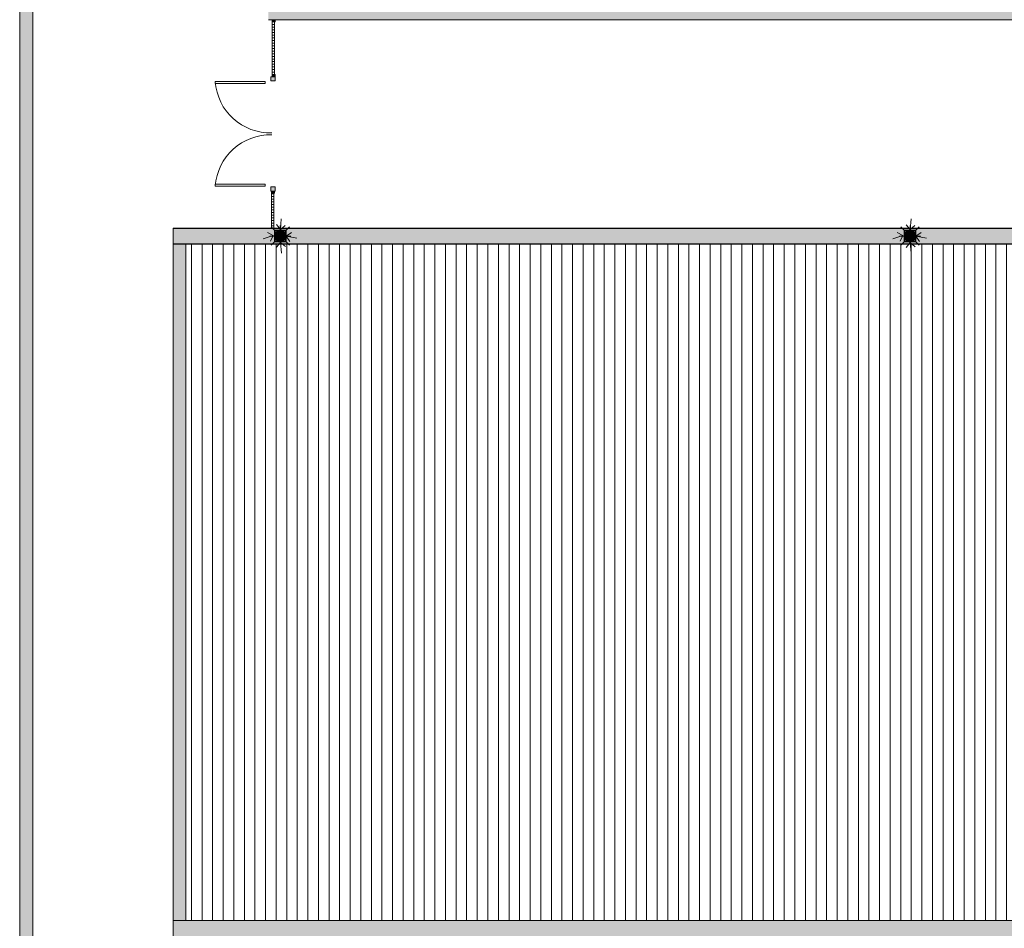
# Model space of a CAD drawing. Header units: millimetres. Extents: x 992 to 119315, y -26483 to 33271.
# Tile 3 of 110: x 27797 to 46400, y -10375 to 6793. Entities that reach past the tile are written whole.
import ezdxf

# ---------------------------------------------------------------- set-up
doc = ezdxf.new("R2010")
doc.units = ezdxf.units.MM
for name, color, linetype, lineweight in [('A-DETL', 90, 'Continuous', 9), ('A-DETL-MBND', 5, 'Continuous', 9), ('A-DETL-THIN', 151, 'Continuous', 9), ('A-DOOR', 31, 'Continuous', 9), ('A-FLOR', 192, 'Continuous', 18), ('A-FLOR-PATT', 8, 'Continuous', 18), ('A-GLAZ-CURT', 52, 'Continuous', 9), ('A-GLAZ-CWMG', 51, 'Continuous', 9), ('A-ROOF', 132, 'Continuous', 9), ('A-ROOF-OTLN', 132, 'Continuous', 9), ('A-ROOF-PATT', 132, 'Continuous', 9), ('P-PIPE', 3, 'Continuous', 9), ('P-SANR-FIXT', 6, 'Continuous', 9)]:
    doc.layers.add(name, color=color, linetype=linetype, lineweight=lineweight)

# ---------------------------------------------------------------- blocks, each defined once
blk = doc.blocks.new('PLUV_Grelha Ralo Hemisférico_Abacaxi - Grelha Abacaxi-25607402-PLANTA DE CAIMENTO DE PISOS - COBERTURA')
at = {"layer": 'P-SANR-FIXT'}
for points in [[(-3, -102), (-2, -30), (0, -30), (0, -10), (-5, -9), (-9, -5), (-10, 0), (-9, 5), (-5, 9), (0, 10), (0, 30), (-3, 30), (-3, 102), (-38, 95), (-49, 90), (-13, 27), (-18, 25), (-53, 87), (-66, 79), (-87, 53), (-25, 17), (-27, 13), (-90, 49), (-101, 18), (-102, 2), (-30, 2), (-30, -3), (-102, -3), (-100, -21), (-90, -49), (-27, -13), (-25, -18), (-87, -53), (-61, -82), (-53, -87), (-17, -25), (-13, -27), (-49, -90), (-35, -96), (-15, -100)], [(3, -102), (38, -95), (49, -90), (13, -27), (18, -25), (53, -87), (67, -77), (87, -53), (25, -17), (27, -13), (90, -49), (101, -18), (102, -3), (30, -2), (30, 2), (102, 2), (100, 21), (90, 49), (27, 13), (25, 18), (87, 53), (63, 81), (53, 87), (17, 25), (13, 28), (49, 90), (34, 97), (3, 102), (2, 30), (0, 30), (0, 10), (5, 9), (9, 5), (10, 0), (9, -5), (5, -9), (0, -10), (0, -30), (3, -30), (3, -100)]]:
    blk.add_hatch(color=252, dxfattribs=at).paths.add_polyline_path(points)
h = blk.add_hatch(color=252, dxfattribs=at)
h.paths.add_polyline_path([(102, -3), (102, -2), (102, 2), (100, 2), (101, -3)])
h.paths.add_polyline_path([(-102, -3), (-100, -2), (-101, 2), (-102, 2), (-102, -3)])
h = blk.add_hatch(color=252, dxfattribs=at)
h.paths.add_polyline_path([(-49, -85), (-52, -84), (-51, -85), (-49, -85)])
h.paths.add_polyline_path([(-48, -88), (-48, -86), (-48, -87), (-48, -88)])
h.paths.add_polyline_path([(-98, 0), (-98, 2), (-100, 2)])
h.paths.add_polyline_path([(-100, -3), (-98, -3), (-100, -2), (-100, -3)])
h.paths.add_polyline_path([(-51, 84), (-50, 85), (-52, 85)])
h.paths.add_polyline_path([(-49, 85), (-47, 87), (-48, 87), (-49, 85)])
h = blk.add_hatch(color=252, dxfattribs=at)
h.paths.add_polyline_path([(87, -53), (90, -49), (88, -48), (85, -52), (87, -53)])
h.paths.add_polyline_path([(-88, 48), (-85, 52), (-87, 53), (-90, 49), (-88, 48)])
h = blk.add_hatch(color=252, dxfattribs=at)
h.paths.add_polyline_path([(-87, -53), (-85, -52), (-88, -48), (-89, -50), (-88, -52)])
h.paths.add_polyline_path([(88, 48), (89, 50), (87, 53), (85, 52), (88, 48)])
h = blk.add_hatch(color=252, dxfattribs=at)
h.paths.add_polyline_path([(-49, -90), (-48, -87), (-52, -86), (-53, -87), (-49, -90)])
h.paths.add_polyline_path([(52, 85), (53, 87), (49, 90), (49, 87), (52, 85)])
h = blk.add_hatch(color=252, dxfattribs=at)
h.paths.add_polyline_path([(49, -90), (53, -87), (51, -86), (48, -88), (49, -90)])
h.paths.add_polyline_path([(-52, 85), (-48, 88), (-50, 89), (-53, 87), (-52, 85)])
h = blk.add_hatch(color=252, dxfattribs=at)
h.paths.add_polyline_path([(49, -85), (52, -85), (51, -84), (49, -85)])
h.paths.add_polyline_path([(48, -88), (48, -86), (47, -87), (48, -88)])
h.paths.add_polyline_path([(98, 0), (100, 2), (98, 2)])
h.paths.add_polyline_path([(100, -3), (100, -2), (98, 0), (98, -3)])
h.paths.add_polyline_path([(51, 84), (52, 85), (50, 85)])
h.paths.add_polyline_path([(49, 85), (48, 88), (48, 86), (49, 85)])
at = {"layer": 'P-SANR-FIXT', "color": 253}
for p, q in [((-102, 2), (-30, 2)), ((-27, 13), (-90, 49)), ((-87, 53), (-25, 17)), ((-17, 25), (-53, 87)), ((-49, 90), (-13, 27)), ((-3, 30), (-3, 102)), ((3, 102), (3, 30)), ((13, 27), (49, 90)), ((53, 87), (17, 25)), ((25, 17), (87, 53)), ((90, 49), (27, 13)), ((30, 2), (102, 2)), ((-30, -3), (-102, -3)), ((-90, -49), (-27, -13)), ((-25, -17), (-87, -53)), ((-53, -87), (-17, -25)), ((-13, -27), (-49, -90)), ((-3, -102), (-3, -30)), ((3, -30), (3, -102)), ((49, -90), (13, -27)), ((17, -25), (53, -87)), ((87, -53), (25, -17)), ((27, -13), (90, -49)), ((102, -3), (30, -3))]:
    blk.add_line(p, q, dxfattribs=at)
at = {"layer": 'P-SANR-FIXT', "color": 253, "flags": 128}
for points in [[(0, 102), (-4, 102), (-8, 102), (-12, 102), (-16, 101), (-20, 100), (-24, 100), (-28, 99), (-32, 97), (-36, 96), (-40, 94), (-44, 93), (-47, 91), (-51, 89), (-54, 87), (-58, 85), (-61, 82), (-64, 80), (-68, 77), (-71, 74), (-74, 71), (-76, 68), (-79, 65), (-82, 62), (-84, 59), (-86, 55), (-88, 52), (-90, 48), (-92, 45), (-94, 41), (-96, 37), (-97, 33), (-98, 29), (-99, 25), (-100, 21), (-101, 17), (-102, 13), (-102, 9), (-102, 5), (-102, 1), (-102, -3), (-102, -7), (-102, -11), (-101, -15), (-101, -19), (-100, -23), (-99, -27), (-98, -31), (-96, -35), (-95, -39), (-93, -43), (-91, -46), (-89, -50), (-87, -54), (-85, -57), (-83, -60), (-80, -64), (-78, -67), (-75, -70), (-72, -73), (-69, -76), (-66, -78), (-63, -81), (-60, -83), (-56, -86), (-53, -88), (-49, -90), (-46, -92), (-42, -94), (-38, -95), (-34, -97), (-30, -98), (-27, -99), (-23, -100), (-19, -101), (-14, -101), (-10, -102), (-6, -102), (-2, -102), (0, -102)], [(0, -102), (4, -102), (8, -102), (12, -102), (16, -101), (20, -100), (24, -100), (28, -99), (32, -97), (36, -96), (40, -94), (44, -93), (47, -91), (51, -89), (54, -87), (58, -85), (61, -82), (64, -80), (68, -77), (71, -74), (74, -71), (76, -68), (79, -65), (82, -62), (84, -59), (86, -55), (88, -52), (90, -48), (92, -45), (94, -41), (96, -37), (97, -33), (98, -29), (99, -25), (100, -21), (101, -17), (102, -13), (102, -9), (102, -5), (102, -1), (102, 3), (102, 7), (102, 11), (101, 15), (101, 19), (100, 23), (99, 27), (98, 31), (96, 35), (95, 39), (93, 43), (91, 46), (89, 50), (87, 54), (85, 57), (83, 60), (80, 64), (78, 67), (75, 70), (72, 73), (69, 76), (66, 78), (63, 81), (60, 83), (56, 86), (53, 88), (49, 90), (46, 92), (42, 94), (38, 95), (34, 97), (30, 98), (27, 99), (23, 100), (19, 101), (14, 101), (10, 102), (6, 102), (2, 102), (0, 102)]]:
    blk.add_lwpolyline(points, dxfattribs=at)
at = {"layer": 'P-SANR-FIXT', "color": 253}
for radius, start, end in [(102, 178.6007, 181.4144), (102, 160, 170), (100, 178.5603, 181.4553), (99.9, 178.5657, 181.4498), (102, 148.6007, 151.4144), (99.9, 148.5657, 151.4498), (100, 150.4464, 151.4777), (100, 148.5381, 149.5531), (102, 130, 140), (102, 118.5856, 121.3993), (100, 118.5447, 121.4397), (99.9, 118.5502, 121.4343), (102, 100, 110), (30, 175.2258, 184.8259), (30, 145.2258, 154.8259), (30, 115.1741, 124.7742), (10, 90, 180), (102, 90, 91.4262), (102, 90, 91.3993), (100, 90, 91.4619), (99.9, 90, 91.4343), (30, 90, 94.7742), (102, 88.5583, 90), (102, 88.5856, 90), (100, 88.5223, 90), (99.9, 88.5502, 90), (30, 85.1741, 90), (10, 360, 90), (10, 270, 360), (30, 55.1741, 64.7742), (102, 70, 80), (30, 25.1741, 34.7742), (30, 355.1741, 4.7742), (100, 58.5447, 61.4397), (99.9, 58.5502, 61.4343), (102, 58.5856, 61.3993), (102, 40, 50), (100, 30.4469, 31.4619), (99.9, 28.5502, 31.4343), (102, 28.5856, 31.3993), (100, 28.5223, 29.5536), (102, 10, 20), (100, 358.5447, 1.4397), (99.9, 358.5502, 1.4343), (102, 358.5856, 1.3993), (102, 190, 200), (102, 208.6007, 211.4144), (100, 208.5381, 209.5531), (99.9, 208.5657, 211.4498), (100, 210.4464, 211.4777), (102, 220, 230), (102, 238.6007, 241.4144), (100, 238.5603, 241.4553), (99.9, 238.5657, 241.4498), (102, 250, 260), (30, 205.2258, 214.8259), (30, 235.2258, 244.8259), (10, 180, 270), (30, 265.2258, 270), (100, 268.5381, 270), (99.9, 268.5657, 270), (102, 268.5738, 270), (102, 268.6007, 270), (30, 270, 274.8259), (100, 270, 271.4777), (99.9, 270, 271.4498), (102, 270, 271.4417), (102, 270, 271.4144), (30, 295.2258, 304.8259), (102, 280, 290), (30, 325.1741, 334.7742), (100, 298.5603, 301.4553), (99.9, 298.5657, 301.4498), (102, 298.6007, 301.4144), (102, 310, 320), (99.9, 328.5502, 331.4343), (100, 328.5223, 329.5536), (100, 330.4469, 331.4619), (102, 328.5856, 331.3993), (102, 340, 350)]:
    blk.add_arc((0, 0), radius, start, end, dxfattribs=at)
blk = doc.blocks.new('PLUV_Grelha Ralo Hemisférico_Abacaxi - Grelha Abacaxi-V8-PLANTA DE CAIMENTO DE PISOS - COBERTURA')
at = {"layer": 'P-SANR-FIXT'}
for points in [[(-3, -102), (-2, -30), (0, -30), (0, -10), (-5, -9), (-9, -5), (-10, 0), (-9, 5), (-5, 9), (0, 10), (0, 30), (-3, 30), (-3, 102), (-38, 95), (-49, 90), (-13, 27), (-18, 25), (-53, 87), (-67, 77), (-87, 53), (-25, 17), (-27, 13), (-90, 49), (-101, 18), (-102, 2), (-30, 2), (-30, -3), (-102, -3), (-100, -21), (-90, -49), (-27, -13), (-25, -17), (-87, -53), (-61, -82), (-53, -87), (-17, -25), (-13, -27), (-49, -90), (-35, -96), (-15, -100)], [(3, -102), (35, -96), (49, -90), (13, -27), (17, -25), (53, -87), (66, -79), (87, -53), (25, -17), (27, -13), (90, -49), (101, -18), (102, -3), (30, -2), (30, 2), (102, 2), (100, 21), (90, 49), (27, 13), (25, 17), (87, 53), (63, 81), (53, 87), (17, 25), (13, 28), (49, 90), (34, 97), (3, 102), (2, 30), (0, 30), (0, 10), (5, 9), (9, 5), (10, 0), (9, -5), (5, -9), (0, -10), (0, -30), (3, -30), (3, -100)]]:
    blk.add_hatch(color=252, dxfattribs=at).paths.add_polyline_path(points)
h = blk.add_hatch(color=252, dxfattribs=at)
h.paths.add_polyline_path([(-101, -3), (-100, -2), (-101, 2), (-102, 2), (-102, -3)])
h.paths.add_polyline_path([(102, -3), (102, 2), (100, 2), (101, -3)])
h = blk.add_hatch(color=252, dxfattribs=at)
h.paths.add_polyline_path([(-49, -85), (-52, -84), (-51, -85), (-49, -85)])
h.paths.add_polyline_path([(-48, -88), (-48, -86), (-48, -87), (-48, -88)])
h.paths.add_polyline_path([(-98, 0), (-98, 2), (-100, 2)])
h.paths.add_polyline_path([(-100, -3), (-98, -3), (-100, -2), (-100, -3)])
h.paths.add_polyline_path([(-51, 84), (-50, 85), (-52, 85)])
h.paths.add_polyline_path([(-49, 85), (-47, 87), (-48, 87), (-49, 85)])
h = blk.add_hatch(color=252, dxfattribs=at)
h.paths.add_polyline_path([(87, -53), (90, -49), (88, -48), (85, -52), (87, -53)])
h.paths.add_polyline_path([(-88, 48), (-85, 52), (-88, 53), (-90, 49), (-88, 48)])
h = blk.add_hatch(color=252, dxfattribs=at)
h.paths.add_polyline_path([(-87, -53), (-85, -52), (-88, -48), (-89, -50), (-88, -53)])
h.paths.add_polyline_path([(88, 48), (89, 50), (87, 53), (85, 52), (88, 48)])
h = blk.add_hatch(color=252, dxfattribs=at)
h.paths.add_polyline_path([(-49, -90), (-48, -87), (-52, -86), (-53, -87), (-49, -90)])
h.paths.add_polyline_path([(52, 85), (53, 88), (49, 90), (48, 88), (52, 85)])
h = blk.add_hatch(color=252, dxfattribs=at)
h.paths.add_polyline_path([(49, -90), (53, -87), (51, -86), (48, -88), (49, -90)])
h.paths.add_polyline_path([(-52, 85), (-48, 88), (-50, 89), (-53, 87), (-52, 85)])
h = blk.add_hatch(color=252, dxfattribs=at)
h.paths.add_polyline_path([(49, -85), (52, -85), (51, -84), (49, -85)])
h.paths.add_polyline_path([(48, -88), (48, -86), (48, -87), (48, -88)])
h.paths.add_polyline_path([(98, 0), (100, 2), (98, 2)])
h.paths.add_polyline_path([(98, -3), (100, -2), (98, 0), (98, -3)])
h.paths.add_polyline_path([(51, 84), (52, 85), (50, 85)])
h.paths.add_polyline_path([(49, 85), (48, 88), (48, 86), (49, 85)])
at = {"layer": 'P-SANR-FIXT', "color": 253}
for p, q in [((-102, 2), (-30, 2)), ((-27, 13), (-90, 49)), ((-87, 53), (-25, 17)), ((-17, 25), (-53, 87)), ((-49, 90), (-13, 27)), ((-3, 30), (-3, 102)), ((3, 102), (3, 30)), ((13, 27), (49, 90)), ((53, 87), (17, 25)), ((25, 17), (87, 53)), ((90, 49), (27, 13)), ((30, 2), (102, 2)), ((-30, -3), (-102, -3)), ((-90, -49), (-27, -13)), ((-25, -17), (-87, -53)), ((-53, -87), (-17, -25)), ((-13, -27), (-49, -90)), ((-3, -102), (-3, -30)), ((3, -30), (3, -102)), ((49, -90), (13, -27)), ((17, -25), (53, -87)), ((87, -53), (25, -17)), ((27, -13), (90, -49)), ((102, -3), (30, -3))]:
    blk.add_line(p, q, dxfattribs=at)
at = {"layer": 'P-SANR-FIXT', "color": 253, "flags": 128}
for points in [[(0, 102), (-4, 102), (-8, 102), (-12, 102), (-16, 101), (-20, 100), (-24, 100), (-28, 99), (-32, 97), (-36, 96), (-40, 94), (-44, 93), (-47, 91), (-51, 89), (-54, 87), (-58, 85), (-61, 82), (-64, 80), (-68, 77), (-71, 74), (-74, 71), (-76, 68), (-79, 65), (-82, 62), (-84, 59), (-86, 55), (-88, 52), (-90, 48), (-92, 45), (-94, 41), (-96, 37), (-97, 33), (-98, 29), (-99, 25), (-100, 21), (-101, 17), (-102, 13), (-102, 9), (-102, 5), (-102, 1), (-102, -3), (-102, -7), (-102, -11), (-101, -15), (-101, -19), (-100, -23), (-99, -27), (-98, -31), (-96, -35), (-95, -39), (-93, -43), (-91, -46), (-89, -50), (-87, -54), (-85, -57), (-83, -60), (-80, -64), (-78, -67), (-75, -70), (-72, -73), (-69, -76), (-66, -78), (-63, -81), (-60, -83), (-56, -86), (-53, -88), (-49, -90), (-46, -92), (-42, -94), (-38, -95), (-34, -97), (-30, -98), (-27, -99), (-23, -100), (-19, -101), (-14, -101), (-10, -102), (-6, -102), (-2, -102), (0, -102)], [(0, -102), (4, -102), (8, -102), (12, -102), (16, -101), (20, -100), (24, -100), (28, -99), (32, -97), (36, -96), (40, -94), (44, -93), (47, -91), (51, -89), (54, -87), (58, -85), (61, -82), (64, -80), (68, -77), (71, -74), (74, -71), (76, -68), (79, -65), (82, -62), (84, -59), (86, -55), (88, -52), (90, -48), (92, -45), (94, -41), (96, -37), (97, -33), (98, -29), (99, -25), (100, -21), (101, -17), (102, -13), (102, -9), (102, -5), (102, -1), (102, 3), (102, 7), (102, 11), (101, 15), (101, 19), (100, 23), (99, 27), (98, 31), (96, 35), (95, 39), (93, 43), (91, 46), (89, 50), (87, 54), (85, 57), (83, 60), (80, 64), (78, 67), (75, 70), (72, 73), (69, 76), (66, 78), (63, 81), (60, 83), (56, 86), (53, 88), (49, 90), (46, 92), (42, 94), (38, 95), (34, 97), (30, 98), (27, 99), (23, 100), (19, 101), (14, 101), (10, 102), (6, 102), (2, 102), (0, 102)]]:
    blk.add_lwpolyline(points, dxfattribs=at)
at = {"layer": 'P-SANR-FIXT', "color": 253}
for radius, start, end in [(102, 178.6007, 181.4144), (102, 160, 170), (100, 178.5603, 181.4553), (99.9, 178.5657, 181.4498), (102, 148.6007, 151.4144), (99.9, 148.5657, 151.4498), (100, 150.4464, 151.4777), (100, 148.5381, 149.5531), (102, 130, 140), (102, 118.5856, 121.3993), (100, 118.5447, 121.4397), (99.9, 118.5502, 121.4343), (102, 100, 110), (30, 175.2258, 184.8259), (30, 145.2258, 154.8259), (30, 115.1741, 124.7742), (10, 90, 180), (102, 90, 91.4262), (102, 90, 91.3993), (100, 90, 91.4619), (99.9, 90, 91.4343), (30, 90, 94.7742), (102, 88.5583, 90), (102, 88.5856, 90), (100, 88.5223, 90), (99.9, 88.5502, 90), (30, 85.1741, 90), (10, 360, 90), (10, 270, 360), (30, 55.1741, 64.7742), (102, 70, 79.3592), (30, 25.1741, 34.7742), (30, 355.1741, 4.7742), (100, 58.5447, 61.4397), (99.9, 58.5502, 61.4343), (102, 58.5856, 61.3993), (102, 40, 50), (100, 30.4469, 31.4619), (99.9, 28.5502, 31.4343), (102, 28.5856, 31.3993), (100, 28.5223, 29.5536), (102, 10, 20), (100, 358.5447, 1.4397), (99.9, 358.5502, 1.4343), (102, 358.5856, 1.3993), (102, 190, 200), (102, 208.6007, 211.4144), (100, 208.5381, 209.5531), (99.9, 208.5657, 211.4498), (100, 210.4464, 211.4777), (102, 220, 230), (102, 238.6007, 241.4144), (100, 238.5603, 241.4553), (99.9, 238.5657, 241.4498), (102, 250, 260), (30, 205.2258, 214.8259), (30, 235.2258, 244.8259), (10, 180, 270), (30, 265.2258, 270), (100, 268.5381, 270), (99.9, 268.5657, 270), (102, 268.5738, 270), (102, 268.6007, 270), (30, 270, 274.8259), (100, 270, 271.4777), (99.9, 270, 271.4498), (102, 270, 271.4417), (102, 270, 271.4144), (30, 295.2258, 304.8259), (102, 280.6408, 290), (30, 325.1741, 334.7742), (100, 298.5603, 301.4553), (99.9, 298.5657, 301.4498), (102, 298.6007, 301.4144), (102, 310, 320), (99.9, 328.5502, 331.4343), (100, 328.5223, 329.5536), (100, 330.4469, 331.4619), (102, 328.5856, 331.3993), (102, 340, 350)]:
    blk.add_arc((0, 0), radius, start, end, dxfattribs=at)
blk = doc.blocks.new('AN_PLUV_Anel de vedação para Conexão Série R - AN_PLUV_Anel de vedação para Conexão Série R-25781364-PLANTA DE CAIMENTO DE PISOS - COBERTURA')
at = {"layer": 'P-PIPE'}
h = blk.add_hatch(color=59, dxfattribs=at)
h.paths.add_polyline_path([(-57787, 2666), (-57785, 2666), (-57788, 2676), (-57788, 2673), (-57788, 2668)])
h.paths.add_polyline_path([(-57983, 2666), (-57981, 2666), (-57981, 2675), (-57982, 2676), (-57984, 2666)])
h.paths.add_polyline_path([(-57867, 2731), (-57866, 2732), (-57870, 2732), (-57867, 2731)])
h.paths.add_polyline_path([(-57902, 2731), (-57898, 2732), (-57897, 2733), (-57902, 2731), (-57902, 2731)])
h = blk.add_hatch(color=59, dxfattribs=at)
h.paths.add_polyline_path([(-57785, 2666), (-57787, 2678), (-57787, 2676), (-57786, 2671)])
h.paths.add_polyline_path([(-57866, 2732), (-57865, 2734), (-57870, 2735), (-57871, 2733), (-57867, 2733)])
h.paths.add_polyline_path([(-57903, 2732), (-57897, 2733), (-57899, 2735), (-57903, 2733), (-57903, 2733)])
h.paths.add_polyline_path([(-57882, 2735), (-57882, 2737), (-57887, 2737), (-57887, 2735), (-57882, 2735)])
at = {"layer": 'P-PIPE', "color": 253}
for p, q in [((-57984, 2667), (-57984, 2664)), ((-57784, 2664), (-57784, 2667))]:
    blk.add_line(p, q, dxfattribs=at)
for centre, major_axis, start_param, end_param in [((-57884, 2667), (100, 0), 2.971849, 3.063708), ((-57884, 2664), (100, 0), 2.93839, 3.102516), ((-57884, 2664), (97.5, 0), 2.99985, 3.101514), ((-57884, 2664), (100, 0), 1.702676, 1.758397), ((-57884, 2664), (97.5, 0), 1.732909, 1.753159), ((-57884, 2664), (100, 0), 1.382896, 1.438617), ((-57884, 2664), (97.5, 0), 1.388127, 1.408673), ((-57884, 2664), (97.5, 0), 0.040079, 0.141742), ((-57884, 2667), (100, 0), 0.077885, 0.169743), ((-57884, 2664), (100, 0), 0.039077, 0.203203)]:
    blk.add_ellipse(centre, major_axis=major_axis, ratio=0.707107, start_param=start_param, end_param=end_param, dxfattribs=at)
blk = doc.blocks.new('BE-PMSa-MOD-ESG-ESCOLA-EX-000-R_rvt-1-PLANTA DE CAIMENTO DE PISOS - COBERTURA')
at = {"layer": 'A-DETL-MBND'}
h = blk.add_hatch(color=55, dxfattribs=at)
h.paths.add_polyline_path([(-57884, 2605), (-57882, 2606), (-57882, 2675), (-57887, 2675), (-57887, 2606), (-57885, 2605)])
h.paths.add_polyline_path([(-57932, 2618), (-57935, 2620), (-57934, 2619), (-57933, 2618)])
h.paths.add_polyline_path([(-57835, 2620), (-57833, 2621), (-57868, 2680), (-57871, 2678), (-57836, 2619)])
h.paths.add_polyline_path([(-57836, 2618), (-57832, 2620), (-57835, 2620), (-57836, 2619)])
h.paths.add_polyline_path([(-57931, 2619), (-57897, 2678), (-57901, 2681), (-57935, 2621), (-57932, 2619)])
h.paths.add_polyline_path([(-57799, 2653), (-57797, 2658), (-57857, 2693), (-57859, 2688), (-57800, 2654)])
h.paths.add_polyline_path([(-57969, 2653), (-57909, 2688), (-57911, 2693), (-57972, 2658), (-57969, 2654)])
h.paths.add_polyline_path([(-57884, 2695), (-57879, 2697), (-57875, 2701), (-57874, 2705), (-57876, 2710), (-57879, 2714), (-57884, 2715), (-57889, 2714), (-57893, 2710), (-57894, 2705), (-57893, 2700), (-57889, 2697), (-57887, 2696)])
h.paths.add_polyline_path([(-57786, 2705), (-57784, 2704), (-57785, 2706)])
h.paths.add_polyline_path([(-57798, 2703), (-57786, 2703), (-57787, 2708), (-57854, 2708), (-57854, 2703), (-57806, 2703)])
h.paths.add_polyline_path([(-57983, 2705), (-57984, 2706), (-57984, 2703)])
h.paths.add_polyline_path([(-57979, 2703), (-57914, 2703), (-57914, 2708), (-57983, 2708), (-57983, 2703), (-57981, 2703)])
h.paths.add_polyline_path([(-57857, 2718), (-57797, 2753), (-57799, 2757), (-57860, 2723), (-57858, 2720)])
h.paths.add_polyline_path([(-57911, 2718), (-57910, 2723), (-57970, 2757), (-57972, 2753), (-57915, 2720)])
h.paths.add_polyline_path([(-57867, 2730), (-57867, 2731), (-57868, 2731)])
h.paths.add_polyline_path([(-57835, 2791), (-57833, 2791), (-57836, 2792), (-57835, 2791)])
h.paths.add_polyline_path([(-57865, 2734), (-57833, 2789), (-57837, 2792), (-57870, 2735), (-57865, 2734)])
h.paths.add_polyline_path([(-57904, 2734), (-57899, 2735), (-57932, 2792), (-57936, 2789), (-57904, 2734)])
h.paths.add_polyline_path([(-57882, 2737), (-57882, 2805), (-57887, 2805), (-57887, 2737), (-57883, 2738)])
h.paths.add_polyline_path([(-57936, 2791), (-57933, 2791), (-57934, 2792), (-57936, 2791)])
h = blk.add_hatch(color=55, dxfattribs=at)
h.paths.add_polyline_path([(-45987, 2605), (-45984, 2606), (-45984, 2675), (-45989, 2675), (-45989, 2606), (-45987, 2605)])
h.paths.add_polyline_path([(-46035, 2618), (-46037, 2620), (-46037, 2619), (-46035, 2618)])
h.paths.add_polyline_path([(-45937, 2620), (-45935, 2621), (-45970, 2680), (-45974, 2678), (-45939, 2619)])
h.paths.add_polyline_path([(-45939, 2618), (-45935, 2620), (-45938, 2620), (-45938, 2619)])
h.paths.add_polyline_path([(-46034, 2619), (-46000, 2678), (-46004, 2681), (-46038, 2621), (-46034, 2619)])
h.paths.add_polyline_path([(-46072, 2653), (-46011, 2688), (-46014, 2693), (-46074, 2658), (-46072, 2654)])
h.paths.add_polyline_path([(-45902, 2653), (-45899, 2658), (-45960, 2693), (-45962, 2688), (-45902, 2654)])
h.paths.add_polyline_path([(-45987, 2695), (-45982, 2697), (-45978, 2700), (-45977, 2705), (-45978, 2710), (-45982, 2714), (-45987, 2715), (-45992, 2714), (-45995, 2710), (-45997, 2705), (-45995, 2700), (-45992, 2697), (-45989, 2696)])
h.paths.add_polyline_path([(-45888, 2705), (-45887, 2704), (-45888, 2706)])
h.paths.add_polyline_path([(-45940, 2703), (-45888, 2703), (-45889, 2708), (-45957, 2708), (-45957, 2703), (-45947, 2703)])
h.paths.add_polyline_path([(-46085, 2705), (-46087, 2706), (-46086, 2703)])
h.paths.add_polyline_path([(-46017, 2703), (-46017, 2703), (-46017, 2708), (-46085, 2708), (-46085, 2703), (-46027, 2703)])
h.paths.add_polyline_path([(-46014, 2718), (-46011, 2723), (-46072, 2757), (-46074, 2753), (-46018, 2720)])
h.paths.add_polyline_path([(-45960, 2718), (-45899, 2753), (-45902, 2757), (-45962, 2723), (-45961, 2720)])
h.paths.add_polyline_path([(-45937, 2791), (-45936, 2791), (-45938, 2792), (-45938, 2791)])
h.paths.add_polyline_path([(-45970, 2730), (-45935, 2789), (-45940, 2792), (-45974, 2732), (-45972, 2731)])
h.paths.add_polyline_path([(-46004, 2730), (-46000, 2733), (-46035, 2792), (-46038, 2789), (-46005, 2731)])
h.paths.add_polyline_path([(-45984, 2735), (-45984, 2805), (-45989, 2805), (-45989, 2735), (-45984, 2735)])
h.paths.add_polyline_path([(-46039, 2791), (-46036, 2791), (-46036, 2792), (-46038, 2791)])
at = {"layer": 'A-DETL-MBND', "color": 253}
for p, q in [((-57884, 2853), (-57884, 2905)), ((-57884, 2738), (-57884, 2826)), ((-45987, 2853), (-45987, 2905)), ((-45987, 2735), (-45987, 2826)), ((-58084, 2705), (-57987, 2705)), ((-57984, 2705), (-57914, 2705)), ((-57894, 2705), (-57874, 2705)), ((-57884, 2695), (-57884, 2715)), ((-57884, 2580), (-57884, 2675)), ((-57854, 2705), (-57784, 2705)), ((-57782, 2705), (-57684, 2705)), ((-46187, 2705), (-46089, 2705)), ((-46087, 2705), (-46017, 2705)), ((-45997, 2705), (-45977, 2705)), ((-45987, 2695), (-45987, 2715)), ((-45987, 2580), (-45987, 2675)), ((-45957, 2705), (-45887, 2705)), ((-45884, 2705), (-45787, 2705))]:
    blk.add_line(p, q, dxfattribs=at)
for centre, radius, start, end in [((-57884, 2705), 100, 118.5827, 121.4878), ((-57884, 2705), 100, 88.5142, 91.4699), ((-57884, 2755), 50, 86.9676, 90), ((-57884, 2705), 100, 58.4966, 61.4017), ((-45987, 2705), 100, 118.5827, 121.4878), ((-45987, 2705), 100, 88.5142, 91.4699), ((-45987, 2755), 50, 86.9676, 90), ((-45987, 2705), 100, 58.4966, 61.4017), ((-57884, 2705), 100, 178.7995, 179.6051), ((-57884, 2705), 100, 180.3944, 181.2104), ((-57884, 2705), 100, 148.5122, 151.4173), ((-57884, 2705), 100, 208.5983, 211.5034), ((-57884, 2705), 100, 238.5122, 241.4173), ((-57884, 2655), 50, 138.8038, 154.1424), ((-57884, 2655), 50, 205.9019, 213.0324), ((-57884, 2655), 50, 90, 101.5911), ((-57884, 2655), 50, 267, 270), ((-57884, 2705), 100, 268.5301, 271.4858), ((-57884, 2755), 50, 270, 281.5911), ((-57884, 2755), 50, 318.6828, 333.3752), ((-57884, 2755), 50, 25.8576, 33), ((-57884, 2705), 100, 298.5983, 301.5034), ((-57884, 2705), 100, 28.5827, 31.4878), ((-57884, 2705), 100, 328.4966, 331.4017), ((-57884, 2705), 100, 0.3949, 1.2005), ((-57884, 2705), 100, 358.7896, 359.6056), ((-45987, 2705), 100, 178.7995, 179.6051), ((-45987, 2705), 100, 180.3944, 181.2104), ((-45987, 2705), 100, 148.5122, 151.4173), ((-45987, 2705), 100, 208.5983, 211.5034), ((-45987, 2705), 100, 238.5122, 241.4173), ((-45987, 2655), 50, 138.8038, 154.1424), ((-45987, 2655), 50, 205.9019, 213.0324), ((-45987, 2655), 50, 90, 101.5911), ((-45987, 2655), 50, 267, 270), ((-45987, 2705), 100, 268.5301, 271.4858), ((-45987, 2755), 50, 270, 281.5911), ((-45987, 2755), 50, 318.6828, 333.3752), ((-45987, 2755), 50, 25.8576, 33), ((-45987, 2705), 100, 298.5983, 301.5034), ((-45987, 2705), 100, 28.5827, 31.4878), ((-45987, 2705), 100, 328.4966, 331.4017), ((-45987, 2705), 100, 0.3949, 1.2005), ((-45987, 2705), 100, 358.7896, 359.6056)]:
    blk.add_arc(centre, radius, start, end, dxfattribs=at)
at = {"layer": 'P-PIPE', "color": 21, "lineweight": 9}
blk.add_blockref('AN_PLUV_Anel de vedação para Conexão Série R - AN_PLUV_Anel de vedação para Conexão Série R-25781364-PLANTA DE CAIMENTO DE PISOS - COBERTURA', (0, 0), dxfattribs=at)
at = {"layer": 'P-SANR-FIXT', "color": 21, "lineweight": 9, "xscale": 0.9999999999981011, "yscale": 0.9999999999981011}
for name, p in [('PLUV_Grelha Ralo Hemisférico_Abacaxi - Grelha Abacaxi-25607402-PLANTA DE CAIMENTO DE PISOS - COBERTURA', (-57884, 2705)), ('PLUV_Grelha Ralo Hemisférico_Abacaxi - Grelha Abacaxi-V8-PLANTA DE CAIMENTO DE PISOS - COBERTURA', (-45987, 2705))]:
    blk.add_blockref(name, p, dxfattribs=at)
blk = doc.blocks.new('NBS_Betafence_CrbStlGts_RobustaNylofor3D_DoubleSwingGate - RobustaNylofor3D_DoubleSwingGate_2400x1730mm-3531975-PLANTA DE CAIMENTO DE PISOS - COBERTURA')
at = {"layer": 'A-DETL-MBND', "lineweight": 5}
h = blk.add_hatch(color=107, dxfattribs=at)
h.paths.add_polyline_path([(1080, -40), (1080, 40), (1000, 40), (1000, -40)])
h.paths.add_polyline_path([(-1000, -40), (-1000, 40), (-1080, 40), (-1080, -40)])
at = {"layer": 'A-DETL-MBND', "color": 250, "lineweight": 5}
for p, q in [((-1080, -40), (-1080, 40)), ((-1080, 40), (-1000, 40)), ((-1000, 40), (-1000, -40)), ((1000, -40), (1000, 40)), ((1000, 40), (1080, 40)), ((1080, 40), (1080, -40)), ((-1000, -40), (-1080, -40)), ((-950, -150), (-990, -150)), ((-990, -150), (-990, -1090)), ((-950, -1090), (-950, -150)), ((950, -150), (990, -150)), ((950, -1090), (950, -150)), ((990, -150), (990, -1090)), ((1080, -40), (1000, -40)), ((-990, -1090), (-950, -1090)), ((990, -1090), (950, -1090))]:
    blk.add_line(p, q, dxfattribs=at)
for centre, start, end in [((-1059, -52), 273.8316, 1.7811), ((1059, -52), 178.2189, 266.1684)]:
    blk.add_arc(centre, 1040, start, end, dxfattribs=at)
blk = doc.blocks.new('Cumeeira3 - Cumeeira-5076476-PLANTA DE CAIMENTO DE PISOS - COBERTURA')
at = {"layer": 'A-ROOF', "lineweight": 5}
blk.add_hatch(color=71, dxfattribs=at).paths.add_polyline_path([(-34473, -10525), (-26358, -10525), (-26358, -10226), (-59908, -10226), (-59908, -10525), (-50822, -10525)])
at = {"layer": 'A-ROOF', "color": 250, "lineweight": 5}
for p, q in [((-59908, -10525), (-59908, -10226)), ((-59908, -10226), (-26358, -10226))]:
    blk.add_line(p, q, dxfattribs=at)
blk = doc.blocks.new('CHAPIM18 - CHAPIM-5294829-PLANTA DE CAIMENTO DE PISOS - COBERTURA')
at = {"layer": 'A-DETL-MBND', "lineweight": 5}
h = blk.add_hatch(dxfattribs=at)
h.set_pattern_fill('FP_19', color=53, style=0, pattern_type=2)
h.set_pattern_definition([(0, (0, 0), (812.8, 203.2), [33.528, -576.072, 33.528, -576.072, -3251.2]), (0, (0, 0), (812.8, 203.2), [-1219.2, 33.528, -1185.672, 33.528, -576.072, -1422.4]), (0, (0, 0), (812.8, 203.2), [-3048, 33.528, -372.872, 33.528, -982.472]), (120, (304.8, 101.6), (-582.37636, 602.30545), [33.528, -576.072, 33.528, -576.072, -3251.2]), (120, (304.8, 101.6), (-582.37636, 602.30545), [-1219.2, 33.528, -1185.672, 33.528, -576.072, -1422.4]), (120, (304.8, 101.6), (-582.37636, 602.30545), [-3048, 33.528, -372.872, 33.528, -982.472]), (240, (406.4, 508), (-230.42364, -805.50545), [33.528, -576.072, 33.528, -576.072, -3251.2]), (240, (406.4, 508), (-230.42364, -805.50545), [-1219.2, 33.528, -1185.672, 33.528, -576.072, -1422.4]), (240, (406.4, 508), (-230.42364, -805.50545), [-3048, 33.528, -372.872, 33.528, -982.472])])
h.paths.add_polyline_path([(-62558, -24566), (-62558, 33270), (-62808, 33270), (-62808, -24566), (-62805, -24566)])
at = {"layer": 'A-DETL-MBND', "color": 250, "lineweight": 5}
for p, q in [((-62808, -24566), (-62808, 33270)), ((-62558, 33270), (-62558, -24566))]:
    blk.add_line(p, q, dxfattribs=at)
blk = doc.blocks.new('Painel de gradil - Painel de gradil-6013978-PLANTA DE CAIMENTO DE PISOS - COBERTURA')
at = {"layer": 'A-DETL-MBND', "lineweight": 5}
h = blk.add_hatch(dxfattribs=at)
h.set_pattern_fill('FP_20', color=71, style=0, pattern_type=2)
h.set_pattern_definition([(180, (0, 609.6), (2e-14, -200), []), (270, (0, 609.6), (50, 3e-15), [])])
h.paths.add_polyline_path([(81, 0), (-602, 0), (-602, -5), (81, -5)])
h = blk.add_hatch(dxfattribs=at)
h.set_pattern_fill('FP_21', color=71, style=0, pattern_type=2)
h.set_pattern_definition([(0, (0, -258.74), (0, 141.42), []), (90, (0, -258.736), (-50, 3e-15), [])])
h.paths.add_polyline_path([(81, -5), (-582, -5), (-582, -47), (81, -47)])
at = {"layer": 'A-DETL-MBND', "color": 250, "lineweight": 5}
for p, q in [((81, 0), (-602, 0)), ((-602, 0), (-602, -5)), ((-602, -5), (81, -5)), ((-582, -47), (81, -47))]:
    blk.add_line(p, q, dxfattribs=at)
blk = doc.blocks.new('Montante retangular - montante retangular 60x40mm metal-5668044-PLANTA DE CAIMENTO DE PISOS - COBERTURA')
at = {"layer": 'A-DETL-MBND', "lineweight": 5}
blk.add_hatch(color=107, dxfattribs=at).paths.add_polyline_path([(-40, 5), (-20, 5), (-20, 0), (-40, 0), (-40, -11), (0, -11), (0, 49), (-40, 49), (-40, 47)])
at = {"layer": 'A-DETL-MBND', "color": 250, "lineweight": 5}
for p, q in [((-40, 49), (-40, -11)), ((0, 49), (-40, 49)), ((-40, -11), (0, -11))]:
    blk.add_line(p, q, dxfattribs=at)
blk = doc.blocks.new('Painel de gradil - Painel de gradil-5980510-PLANTA DE CAIMENTO DE PISOS - COBERTURA')
at = {"layer": 'A-DETL-MBND', "lineweight": 5}
h = blk.add_hatch(dxfattribs=at)
h.set_pattern_fill('FP_22', color=71, style=0, pattern_type=2)
h.set_pattern_definition([(180, (0, -609.6), (2e-14, 200), []), (90, (0, -609.6), (50, -3e-15), [])])
h.paths.add_polyline_path([(-518, 0), (518, 0), (518, 5), (-518, 5)])
h = blk.add_hatch(dxfattribs=at)
h.set_pattern_fill('FP_23', color=71, style=0, pattern_type=2)
h.set_pattern_definition([(0, (0, 258.74), (0, -141.42), []), (270, (0, 258.736), (-50, -3e-15), [])])
h.paths.add_polyline_path([(-498, 5), (498, 5), (498, 47), (-498, 47)])
at = {"layer": 'A-DETL-MBND', "color": 250, "lineweight": 5}
for p, q in [((518, 5), (-518, 5)), ((-518, 5), (-518, 0)), ((-518, 0), (518, 0)), ((498, 47), (-498, 47)), ((518, 0), (518, 5))]:
    blk.add_line(p, q, dxfattribs=at)
blk = doc.blocks.new('Montante retangular - montante retangular 60x40mm metal-5668047-PLANTA DE CAIMENTO DE PISOS - COBERTURA')
at = {"layer": 'A-DETL-MBND', "lineweight": 5}
blk.add_hatch(color=107, dxfattribs=at).paths.add_polyline_path([(-40, -49), (-39, -5), (-20, -5), (-20, 0), (-40, 0), (-39, 11), (0, 11), (0, -49), (-39, -49)])
at = {"layer": 'A-DETL-MBND', "color": 250, "lineweight": 5}
for p, q in [((-40, -49), (-40, 11)), ((-40, 11), (0, 11)), ((0, -49), (-40, -49))]:
    blk.add_line(p, q, dxfattribs=at)
blk = doc.blocks.new('Montante retangular - montante retangular 60x40mm metal-5668048-PLANTA DE CAIMENTO DE PISOS - COBERTURA')
at = {"layer": 'A-DETL-MBND', "lineweight": 5}
blk.add_hatch(color=107, dxfattribs=at).paths.add_polyline_path([(0, -49), (0, 11), (-40, 11), (-40, 0), (-20, 0), (-20, -5), (-40, -5), (-40, -49), (-20, -49)])
at = {"layer": 'A-DETL-MBND', "color": 250, "lineweight": 5}
for p, q in [((0, 11), (-40, 11)), ((-40, 11), (-40, -49)), ((0, 7), (0, 11)), ((-40, -49), (0, -49))]:
    blk.add_line(p, q, dxfattribs=at)
blk = doc.blocks.new('BE-PMSa-MOD-ARQ-ESCOLA-EX-000-R_0056_rvt-1-PLANTA DE CAIMENTO DE PISOS - COBERTURA')
at = {"layer": 'A-FLOR-PATT', "lineweight": 5}
h = blk.add_hatch(dxfattribs=at)
h.set_pattern_fill('FP_6', color=71, style=0, pattern_type=2)
h.set_pattern_definition([(0, (0, 0), (406.4, 101.6), [33.528, -271.272, 33.528, -271.272, -1625.6]), (0, (0, 0), (406.4, 101.6), [-609.6, 33.528, -576.072, 33.528, -271.272, -711.2]), (0, (0, 0), (406.4, 101.6), [-1524, 33.528, -169.672, 33.528, -474.472]), (120, (152.4, 50.8), (-291.18818, 301.15272), [33.528, -271.272, 33.528, -271.272, -1625.6]), (120, (152.4, 50.8), (-291.18818, 301.15272), [-609.6, 33.528, -576.072, 33.528, -271.272, -711.2]), (120, (152.4, 50.8), (-291.18818, 301.15272), [-1524, 33.528, -169.672, 33.528, -474.472]), (240, (203.2, 254), (-115.21182, -402.75272), [33.528, -271.272, 33.528, -271.272, -1625.6]), (240, (203.2, 254), (-115.21182, -402.75272), [-609.6, 33.528, -576.072, 33.528, -271.272, -711.2]), (240, (203.2, 254), (-115.21182, -402.75272), [-1524, 33.528, -169.672, 33.528, -474.472])])
h.paths.add_polyline_path([(-58107, 6793), (23280, 6793), (23280, 7727), (15635, 7727), (15635, 7610), (15335, 7610), (15335, 7727), (12130, 7727), (12130, 7610), (11830, 7610), (11830, 7727), (4169, 7727), (4169, 7585), (3821, 7585), (3821, 7727), (-2499, 7727), (-2499, 7610), (-2799, 7610), (-2799, 7727), (-28065, 7727), (-28065, 7610), (-28365, 7610), (-28365, 7727), (-33371, 7727), (-33371, 7585), (-33719, 7585), (-33719, 7727), (-37366, 7727), (-37366, 7585), (-37714, 7585), (-37714, 7727), (-41361, 7727), (-41361, 7585), (-41709, 7585), (-41709, 7727), (-44890, 7727), (-44890, 7610), (-45190, 7610), (-45190, 7727), (-49854, 7727), (-49854, 7585), (-50202, 7585), (-50202, 7727), (-57848, 7727), (-57848, 7583), (-58107, 7583), (-58107, 7519)])
h.paths.add_polyline_path([(19654, 29839), (19655, 29839), (23280, 29839), (23280, 30839), (15688, 30839), (15688, 29839), (19306, 29839), (19306, 29873), (19654, 29873), (19654, 29839)])
at = {"layer": 'A-ROOF-OTLN', "lineweight": 5}
for points in [[(-59908, 2848), (-26358, 2848), (-26358, 2853), (-59908, 2853)], [(-40604, 2553), (-26358, 2553), (-26358, 2558), (-59908, 2558), (-59908, 2553), (-41115, 2553)], [(-59668, -10226), (-59668, 2553), (-59908, 2553), (-59908, -10226)]]:
    blk.add_hatch(color=9, dxfattribs=at).paths.add_polyline_path(points)
h = blk.add_hatch(color=9, dxfattribs=at)
h.paths.add_polyline_path([(-59908, 2558), (-26358, 2558), (-26358, 2848), (-59908, 2848), (-59908, 2563)])
h.paths.add_polyline_path([(-33911, 2603), (-33949, 2612), (-33965, 2620), (-33975, 2628), (-33999, 2658), (-34009, 2691), (-34010, 2711), (-34008, 2726), (-33995, 2760), (-33969, 2788), (-33956, 2796), (-33939, 2802), (-33911, 2806), (-33911, 2805), (-33906, 2805), (-33906, 2808), (-33867, 2799), (-33852, 2791), (-33841, 2782), (-33818, 2753), (-33807, 2723), (-33806, 2703), (-33808, 2685), (-33822, 2651), (-33847, 2623), (-33860, 2615), (-33877, 2608), (-33906, 2603), (-33906, 2606), (-33911, 2605)])
h.paths.add_polyline_path([(-45989, 2603), (-46027, 2611), (-46043, 2620), (-46054, 2628), (-46077, 2658), (-46088, 2688), (-46089, 2708), (-46087, 2726), (-46073, 2760), (-46047, 2788), (-46034, 2796), (-46017, 2802), (-45989, 2806), (-45989, 2805), (-45984, 2805), (-45984, 2808), (-45946, 2799), (-45930, 2791), (-45920, 2783), (-45896, 2753), (-45886, 2723), (-45884, 2703), (-45887, 2685), (-45900, 2651), (-45926, 2623), (-45939, 2615), (-45956, 2608), (-45984, 2603), (-45984, 2606), (-45989, 2605)])
h.paths.add_polyline_path([(-57887, 2603), (-57925, 2612), (-57941, 2620), (-57952, 2629), (-57975, 2658), (-57980, 2673), (-57982, 2666), (-57984, 2666), (-57984, 2683), (-57985, 2691), (-57987, 2708), (-57984, 2726), (-57971, 2760), (-57945, 2788), (-57932, 2796), (-57915, 2802), (-57887, 2806), (-57887, 2805), (-57882, 2805), (-57882, 2808), (-57843, 2799), (-57828, 2791), (-57817, 2783), (-57794, 2753), (-57783, 2723), (-57782, 2701), (-57784, 2685), (-57786, 2677), (-57785, 2666), (-57787, 2667), (-57789, 2673), (-57798, 2651), (-57823, 2623), (-57836, 2615), (-57853, 2608), (-57882, 2603), (-57882, 2606), (-57887, 2605)])
h.paths.add_polyline_path([(-33993, 2653), (-33993, 2654), (-33993, 2653)])
h.paths.add_polyline_path([(-46072, 2653), (-46072, 2654), (-46072, 2653)])
h.paths.add_polyline_path([(-57969, 2653), (-57969, 2654), (-57969, 2653)])
h.paths.add_polyline_path([(-33821, 2753), (-33821, 2754), (-33821, 2753)])
h.paths.add_polyline_path([(-45899, 2753), (-45899, 2754), (-45899, 2753)])
h.paths.add_polyline_path([(-57797, 2753), (-57797, 2754), (-57797, 2753)])
at = {"layer": 'A-ROOF-PATT', "lineweight": 5}
h = blk.add_hatch(dxfattribs=at)
h.set_pattern_fill('FP_15', color=71, style=0, pattern_type=2)
h.set_pattern_definition([(270, (41.8, 67.3), (200, 1e-14), [])])
h.paths.add_polyline_path([(-59668, -10226), (-26598, -10226), (-26598, 2553), (-59668, 2553), (-59668, -10094)])
at = {"layer": 'A-FLOR', "color": 90, "lineweight": 5}
blk.add_line((-58107, 6793), (23280, 6793), dxfattribs=at)
at = {"layer": 'A-ROOF', "color": 250, "lineweight": 5}
blk.add_line((-26598, 2553), (-59668, 2553), dxfattribs=at)
at = {"layer": 'A-ROOF-OTLN', "color": 250, "lineweight": 5}
for p, q in [((-59908, 2848), (-59908, 2853)), ((-26358, 2853), (-59908, 2853)), ((-59908, 2558), (-59908, 2848)), ((-59908, 2848), (-26358, 2848)), ((-59908, 2553), (-59908, 2558)), ((-59908, 2558), (-26358, 2558)), ((-59908, 2553), (-59668, 2553)), ((-59908, 2553), (-59908, -10226)), ((-59668, 2553), (-26598, 2553)), ((-59668, -10226), (-59668, 2553))]:
    blk.add_line(p, q, dxfattribs=at)
at = {"layer": 'A-DOOR', "color": 250, "lineweight": 5, "rotation": 269.9999999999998}
blk.add_blockref('NBS_Betafence_CrbStlGts_RobustaNylofor3D_DoubleSwingGate - RobustaNylofor3D_DoubleSwingGate_2400x1730mm-3531975-PLANTA DE CAIMENTO DE PISOS - COBERTURA', (-58023, 4636), dxfattribs=at)
at = {"layer": 'A-GLAZ-CURT', "color": 250, "lineweight": 5}
for name, p, rotation in [('Painel de gradil - Painel de gradil-5980510-PLANTA DE CAIMENTO DE PISOS - COBERTURA', (-57991, 6254), 89.99999999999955), ('Painel de gradil - Painel de gradil-6013978-PLANTA DE CAIMENTO DE PISOS - COBERTURA', (-58004, 2934), 270)]:
    blk.add_blockref(name, p, dxfattribs=dict(at, rotation=rotation))
at = {"layer": 'A-GLAZ-CWMG', "color": 250, "lineweight": 5, "extrusion": (0, 0, -1), "rotation": 90.0000000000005}
blk.add_blockref('Montante retangular - montante retangular 60x40mm metal-5668047-PLANTA DE CAIMENTO DE PISOS - COBERTURA', (57991, 6793), dxfattribs=at)
at = {"layer": 'A-GLAZ-CWMG', "color": 250, "lineweight": 5}
for name, p, rotation in [('Montante retangular - montante retangular 60x40mm metal-5668048-PLANTA DE CAIMENTO DE PISOS - COBERTURA', (-57991, 5716), 269.9999999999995), ('Montante retangular - montante retangular 60x40mm metal-5668044-PLANTA DE CAIMENTO DE PISOS - COBERTURA', (-58004, 3556), 90)]:
    blk.add_blockref(name, p, dxfattribs=dict(at, rotation=rotation))
at = {"layer": 'A-ROOF', "color": 250, "lineweight": 5}
for name in ['CHAPIM18 - CHAPIM-5294829-PLANTA DE CAIMENTO DE PISOS - COBERTURA', 'Cumeeira3 - Cumeeira-5076476-PLANTA DE CAIMENTO DE PISOS - COBERTURA']:
    blk.add_blockref(name, (0, 0), dxfattribs=at)

msp = doc.modelspace()

# ---------------------------------------------------------------- linework, layer by layer
at = {"layer": 'A-DETL', "lineweight": 35}
for p, q in [((32619, 2810), (32548, 2881)), ((32619, 2810), (32824, 2810)), ((32619, 2604), (32619, 2810)), ((32824, 2810), (32895, 2881)), ((32824, 2810), (32824, 2604)), ((44515, 2809), (44445, 2880)), ((44515, 2809), (44721, 2809)), ((44515, 2603), (44515, 2809)), ((44721, 2809), (44791, 2880)), ((44721, 2809), (44721, 2603)), ((32619, 2604), (32548, 2533)), ((32824, 2604), (32619, 2604)), ((32824, 2604), (32895, 2533)), ((44515, 2603), (44445, 2532)), ((44721, 2603), (44515, 2603)), ((44721, 2603), (44791, 2532))]:
    msp.add_line(p, q, dxfattribs=at)
at = {"layer": 'A-DETL-THIN'}
for p, q in [((32740, 3028), (32724, 2829)), ((44637, 3027), (44621, 2828)), ((32724, 2829), (32647, 2920)), ((32724, 2829), (32816, 2906)), ((44621, 2828), (44543, 2919)), ((44621, 2828), (44712, 2906)), ((32398, 2654), (32588, 2714)), ((32588, 2714), (32482, 2769)), ((32588, 2714), (32533, 2607)), ((32835, 2703), (32934, 2770)), ((33031, 2666), (32835, 2703)), ((32835, 2703), (32903, 2604)), ((44294, 2653), (44485, 2713)), ((44485, 2713), (44378, 2769)), ((44485, 2713), (44429, 2607)), ((44731, 2702), (44830, 2770)), ((44928, 2665), (44731, 2702)), ((44731, 2702), (44799, 2603)), ((32727, 2583), (32649, 2492)), ((32742, 2383), (32727, 2583)), ((32727, 2583), (32818, 2505)), ((44623, 2582), (44545, 2491)), ((44639, 2383), (44623, 2582)), ((44623, 2582), (44714, 2504))]:
    msp.add_line(p, q, dxfattribs=at)

# ---------------------------------------------------------------- block references
at = {"lineweight": 5}
for name in ['BE-PMSa-MOD-ARQ-ESCOLA-EX-000-R_0056_rvt-1-PLANTA DE CAIMENTO DE PISOS - COBERTURA', 'BE-PMSa-MOD-ESG-ESCOLA-EX-000-R_rvt-1-PLANTA DE CAIMENTO DE PISOS - COBERTURA']:
    msp.add_blockref(name, (90605, 0), dxfattribs=at)

doc.saveas('drawing.dxf')
